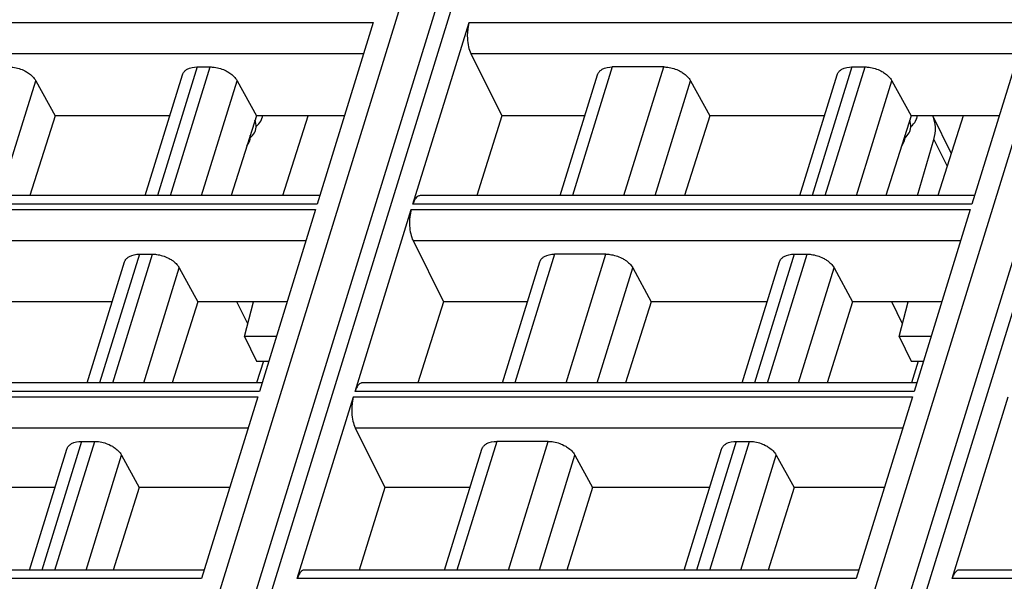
# Model space of a CAD drawing. Header units: millimetres. Extents: x 0 to 594, y 0 to 420.
# Tile 44 of 236: x 213 to 237, y 94 to 107. Entities that reach past the tile are written whole.
import ezdxf

# ---------------------------------------------------------------- set-up
doc = ezdxf.new("R2010")
doc.units = ezdxf.units.MM
doc.header["$LTSCALE"] = 32.67
doc.layers.get('0').update_dxf_attribs({"linetype": 'CONTINUOUS'})
doc.layers.add('1', color=7, linetype='CONTINUOUS')

msp = doc.modelspace()

# ---------------------------------------------------------------- linework, layer by layer
at = {"color": 7, "linetype": 'CONTINUOUS'}
for p, q in [((213.24542, 75.93445), (225.5908, 115.88412)), ((228.78065, 75.93445), (240.05744, 112.42616)), ((221.59156, 107.41982), (220.2602, 103.11153)), ((222.53196, 103.11153), (223.86332, 107.41982)), ((237.12679, 107.41982), (235.79543, 103.11153)), ((223.90634, 106.68538), (224.64412, 105.20408)), ((217.41298, 106.36407), (217.72392, 106.36407)), ((228.48191, 106.36407), (227.26218, 106.36407)), ((232.94821, 106.36407), (233.25915, 106.36407)), ((216.17716, 103.31334), (217.06316, 106.18044)), ((226.02637, 103.31334), (226.91237, 106.18044)), ((231.71238, 103.31334), (232.59838, 106.18044)), ((213.58282, 106.03871), (214.03956, 105.20408)), ((218.36006, 106.03871), (218.81679, 105.20408)), ((229.11805, 106.03871), (229.57478, 105.20408)), ((233.89529, 106.03871), (234.35202, 105.20408)), ((214.03956, 105.20408), (213.44336, 103.31334)), ((216.76144, 105.20408), (214.03956, 105.20408)), ((218.81679, 105.20408), (218.2206, 103.31334)), ((220.90685, 105.20408), (218.81679, 105.20408)), ((219.44709, 103.31334), (220.04897, 105.20408)), ((224.64412, 105.20408), (224.04861, 103.31334)), ((226.61065, 105.20408), (224.64412, 105.20408)), ((229.57478, 105.20408), (228.97859, 103.31334)), ((232.29667, 105.20408), (229.57478, 105.20408)), ((234.35202, 105.20408), (233.75583, 103.31334)), ((236.44208, 105.20408), (234.35202, 105.20408)), ((235.30186, 104.31739), (234.86674, 105.20408)), ((235.58413, 105.20408), (234.98223, 103.31334)), ((234.50074, 103.31334), (234.8913, 104.64479)), ((220.32257, 103.31334), (207.16591, 103.31334)), ((235.8578, 103.31334), (222.70114, 103.31334)), ((220.21986, 102.98096), (218.8885, 98.67268)), ((221.16025, 98.67268), (222.49161, 102.98096)), ((235.75508, 102.98096), (234.42372, 98.67268)), ((222.53463, 102.24652), (223.25627, 100.79764)), ((216.04127, 101.92522), (216.35222, 101.92522)), ((227.1102, 101.92522), (225.89047, 101.92522)), ((231.5765, 101.92522), (231.88744, 101.92522)), ((214.80545, 98.87449), (215.69145, 101.74158)), ((224.65466, 98.87449), (225.54066, 101.74158)), ((230.34068, 98.87449), (231.22667, 101.74158)), ((216.98835, 101.59985), (217.42734, 100.79764)), ((227.74634, 101.59985), (228.18533, 100.79764)), ((232.52358, 101.59985), (232.96257, 100.79764)), ((215.39975, 100.79764), (212.65011, 100.79764)), ((217.42734, 100.79764), (216.82093, 98.87449)), ((219.54516, 100.79764), (217.42734, 100.79764)), ((218.6124, 100.27577), (218.3563, 100.79764)), ((218.53344, 99.96939), (218.7469, 100.79764)), ((223.25627, 100.79764), (222.65055, 98.87449)), ((225.24896, 100.79764), (223.25627, 100.79764)), ((228.18533, 100.79764), (227.57892, 98.87449)), ((230.93498, 100.79764), (228.18533, 100.79764)), ((232.96257, 100.79764), (232.35616, 98.87449)), ((235.08039, 100.79764), (232.96257, 100.79764)), ((234.14757, 100.2759), (233.89153, 100.79764)), ((234.06857, 99.96938), (234.28202, 100.79764)), ((219.28921, 99.96938), (218.53344, 99.96939)), ((218.53365, 99.96939), (218.81808, 99.38978)), ((234.06857, 99.96938), (234.353, 99.38977)), ((234.82444, 99.96938), (234.06857, 99.96938)), ((218.81787, 99.38978), (219.11009, 99.38978)), ((218.983, 99.38978), (218.82377, 98.87449)), ((234.353, 99.38977), (234.64532, 99.38977)), ((234.51823, 99.38977), (234.359, 98.87449)), ((218.95086, 98.87449), (205.7942, 98.87449)), ((234.48609, 98.87449), (221.32943, 98.87449)), ((218.84815, 98.54211), (217.51679, 94.23383)), ((219.78854, 94.23383), (221.1199, 98.54211)), ((234.38338, 98.54211), (233.05202, 94.23383)), ((235.32377, 94.23383), (236.65513, 98.54211)), ((221.16292, 97.80767), (221.86841, 96.39121)), ((214.66956, 97.48637), (214.98051, 97.48637)), ((225.73849, 97.48637), (224.51876, 97.48637)), ((230.20479, 97.48637), (230.51574, 97.48637)), ((213.43374, 94.43564), (214.31974, 97.30273)), ((223.28295, 94.43564), (224.16895, 97.30273)), ((228.96897, 94.43564), (229.85497, 97.30273)), ((215.61664, 97.161), (216.03789, 96.39121)), ((226.37463, 97.161), (226.79588, 96.39121)), ((231.15187, 97.161), (231.57312, 96.39121)), ((214.03806, 96.39121), (211.26066, 96.39121)), ((216.03789, 96.39121), (215.42125, 94.43564)), ((218.18347, 96.39121), (216.03789, 96.39121)), ((221.86841, 96.39121), (221.25248, 94.43564)), ((223.88727, 96.39121), (221.86841, 96.39121)), ((226.79588, 96.39121), (226.17925, 94.43564)), ((229.57328, 96.39121), (226.79588, 96.39121)), ((231.57312, 96.39121), (230.95648, 94.43564)), ((233.7187, 96.39121), (231.57312, 96.39121)), ((217.57915, 94.43564), (204.42249, 94.43564)), ((233.11438, 94.43564), (219.95772, 94.43564)), ((248.64961, 94.43564), (235.49295, 94.43564))]:
    msp.add_line(p, q, dxfattribs=at)
at = {"color": 9, "linetype": 'CONTINUOUS'}
for p, q in [((227.98615, 76.15202), (239.04002, 111.92235)), ((240.21292, 111.74379), (229.21423, 76.15202)), ((212.45092, 76.15202), (223.39395, 111.56367)), ((224.64023, 111.62258), (213.679, 76.15202)), ((208.32809, 107.41982), (221.59156, 107.41982)), ((223.86332, 107.41982), (237.12679, 107.41982)), ((208.37111, 106.68538), (221.36461, 106.68538)), ((223.90634, 106.68538), (236.89983, 106.68538)), ((217.41298, 106.36407), (216.47024, 103.31334)), ((216.78118, 103.31334), (217.72392, 106.36407)), ((227.2622, 106.36407), (226.31945, 103.31334)), ((227.53917, 103.31334), (228.48192, 106.36407)), ((232.94821, 106.36407), (232.00546, 103.31334)), ((232.31641, 103.31334), (233.25915, 106.36407)), ((212.74062, 103.31334), (213.58282, 106.03871)), ((217.51786, 103.31334), (218.36006, 106.03871)), ((228.27585, 103.31334), (229.11805, 106.03871)), ((233.05308, 103.31334), (233.89529, 106.03871)), ((234.8913, 104.64479), (235.20354, 104.00852)), ((220.2602, 103.11153), (206.99673, 103.11153)), ((235.79543, 103.11153), (222.53196, 103.11153)), ((206.95638, 102.98096), (220.21986, 102.98096)), ((222.49161, 102.98096), (235.75508, 102.98096)), ((206.9994, 102.24652), (219.9929, 102.24652)), ((222.53463, 102.24652), (235.52812, 102.24652)), ((216.04127, 101.92522), (215.09853, 98.87449)), ((215.40947, 98.87449), (216.35222, 101.92522)), ((225.89049, 101.92522), (224.94774, 98.87449)), ((226.16746, 98.87449), (227.11021, 101.92522)), ((231.5765, 101.92522), (230.63376, 98.87449)), ((230.9447, 98.87449), (231.88744, 101.92522)), ((216.14615, 98.87449), (216.98835, 101.59985)), ((226.90414, 98.87449), (227.74634, 101.59985)), ((231.68138, 98.87449), (232.52358, 101.59985)), ((218.8885, 98.67268), (205.62502, 98.67268)), ((234.42372, 98.67268), (221.16025, 98.67268)), ((205.58467, 98.54211), (218.84815, 98.54211)), ((221.1199, 98.54211), (234.38338, 98.54211)), ((205.62769, 97.80767), (218.62119, 97.80767)), ((221.16292, 97.80767), (234.15642, 97.80767)), ((214.66956, 97.48637), (213.72682, 94.43564)), ((214.03776, 94.43564), (214.98051, 97.48637)), ((224.51878, 97.48637), (223.57603, 94.43564)), ((224.79575, 94.43564), (225.7385, 97.48637)), ((230.20479, 97.48637), (229.26205, 94.43564)), ((229.57299, 94.43564), (230.51574, 97.48637)), ((214.77444, 94.43564), (215.61664, 97.161)), ((225.53243, 94.43564), (226.37463, 97.161)), ((230.30967, 94.43564), (231.15187, 97.161)), ((217.51679, 94.23383), (204.25331, 94.23383)), ((233.05202, 94.23383), (219.78854, 94.23383)), ((248.58724, 94.23383), (235.32377, 94.23383))]:
    msp.add_line(p, q, dxfattribs=at)
at = {"color": 7, "linetype": 'CONTINUOUS'}
for points in [[(218.80903, 104.95249), (218.81204, 104.95456), (218.84576, 104.98287), (218.87542, 105.01341), (218.90099, 105.046), (218.92235, 105.08036), (218.9392, 105.1156), (218.9499, 105.14536)], [(218.94985, 105.1452), (218.95832, 105.1783), (218.96217, 105.20408)], [(234.34426, 104.95249), (234.34727, 104.95456), (234.38099, 104.98287), (234.41065, 105.01341), (234.43621, 105.046), (234.45758, 105.08036), (234.47443, 105.1156), (234.48512, 105.14536)], [(234.48507, 105.1452), (234.49355, 105.1783), (234.49739, 105.20408)], [(218.80884, 104.93718), (218.80936, 104.97899), (218.80491, 105.02172), (218.79542, 105.06496), (218.78383, 105.09954)], [(218.79467, 104.86154), (218.80372, 104.89792), (218.80884, 104.93718)], [(234.34407, 104.93718), (234.34459, 104.97899), (234.34014, 105.02172), (234.33065, 105.06496), (234.31906, 105.09954)], [(234.3299, 104.86154), (234.33895, 104.89792), (234.34407, 104.93718)], [(218.65828, 104.61233), (218.66655, 104.6451), (218.6717, 104.68232)], [(218.6717, 104.68232), (218.67255, 104.72208), (218.67077, 104.741)], [(218.67179, 104.68677), (218.69591, 104.70708), (218.7246, 104.73682), (218.74921, 104.76853), (218.76964, 104.80191), (218.78552, 104.8358), (218.79475, 104.86181)], [(234.1935, 104.61233), (234.20178, 104.6451), (234.20693, 104.68232)], [(234.20693, 104.68232), (234.20778, 104.72208), (234.206, 104.741)], [(234.20702, 104.68677), (234.23114, 104.70708), (234.25983, 104.73682), (234.28443, 104.76853), (234.30487, 104.80191), (234.32074, 104.8358), (234.32998, 104.86181)], [(218.59363, 104.49634), (218.60921, 104.51529), (218.63071, 104.54861), (218.64745, 104.58264), (218.65837, 104.61264)], [(234.12885, 104.49634), (234.14443, 104.51529), (234.16594, 104.54861), (234.18268, 104.58264), (234.1936, 104.61264)]]:
    msp.add_lwpolyline(points, dxfattribs=at)
for points, knots in [([(223.86332, 107.41982), (223.85467, 107.39183), (223.82448, 107.26721), (223.8182, 107.13744), (223.82397, 107.03888)], [0, 0, 0, 0, 0.22881463, 1, 1, 1, 1]), ([(223.82397, 107.03888), (223.8278, 106.97357), (223.84398, 106.85265), (223.88131, 106.73562), (223.90634, 106.68538)], [0, 0, 0, 0, 0.53816872, 1, 1, 1, 1]), ([(212.94668, 106.36407), (212.97821, 106.36407), (213.10834, 106.35516), (213.23601, 106.31506), (213.3239, 106.27011)], [0, 0, 0, 0, 0.24204309, 1, 1, 1, 1]), ([(217.12015, 106.27011), (217.1366, 106.28567), (217.22233, 106.34644), (217.33165, 106.36407), (217.41297, 106.36407)], [0, 0, 0, 0, 0.21777869, 1, 1, 1, 1]), ([(217.72392, 106.36407), (217.75545, 106.36407), (217.88558, 106.35516), (218.01325, 106.31506), (218.10114, 106.27011)], [0, 0, 0, 0, 0.24204309, 1, 1, 1, 1]), ([(226.96936, 106.27011), (226.98581, 106.28567), (227.07154, 106.34644), (227.18086, 106.36407), (227.26218, 106.36407)], [0, 0, 0, 0, 0.21777869, 1, 1, 1, 1]), ([(228.48191, 106.36407), (228.51344, 106.36407), (228.64357, 106.35516), (228.77124, 106.31506), (228.85913, 106.27011)], [0, 0, 0, 0, 0.24204309, 1, 1, 1, 1]), ([(232.65538, 106.27011), (232.67183, 106.28567), (232.75756, 106.34644), (232.86688, 106.36407), (232.9482, 106.36407)], [0, 0, 0, 0, 0.21777869, 1, 1, 1, 1]), ([(233.25915, 106.36407), (233.29068, 106.36407), (233.42081, 106.35516), (233.54848, 106.31506), (233.63637, 106.27011)], [0, 0, 0, 0, 0.24204309, 1, 1, 1, 1]), ([(213.3239, 106.27011), (213.35254, 106.25546), (213.45281, 106.19666), (213.54229, 106.11278), (213.58283, 106.03869)], [0, 0, 0, 0, 0.27579327, 1, 1, 1, 1]), ([(217.06315, 106.18044), (217.07095, 106.20566), (217.08896, 106.23785), (217.11344, 106.26376), (217.12015, 106.27011)], [0, 0, 0, 0, 0.7407559, 1, 1, 1, 1]), ([(218.10114, 106.27011), (218.12977, 106.25546), (218.23005, 106.19666), (218.31952, 106.11278), (218.36006, 106.03869)], [0, 0, 0, 0, 0.27579327, 1, 1, 1, 1]), ([(226.91236, 106.18044), (226.92016, 106.20566), (226.93817, 106.23785), (226.96265, 106.26376), (226.96936, 106.27011)], [0, 0, 0, 0, 0.7407559, 1, 1, 1, 1]), ([(228.85913, 106.27011), (228.88777, 106.25546), (228.98804, 106.19666), (229.07752, 106.11278), (229.11806, 106.03869)], [0, 0, 0, 0, 0.27579327, 1, 1, 1, 1]), ([(232.59838, 106.18044), (232.60617, 106.20566), (232.62419, 106.23785), (232.64867, 106.26376), (232.65538, 106.27011)], [0, 0, 0, 0, 0.7407559, 1, 1, 1, 1]), ([(233.63637, 106.27011), (233.665, 106.25546), (233.76527, 106.19666), (233.85475, 106.11278), (233.89529, 106.03869)], [0, 0, 0, 0, 0.27579327, 1, 1, 1, 1]), ([(234.89082, 104.64292), (234.9185, 104.73727), (234.94635, 104.92944), (234.90362, 105.1204), (234.86606, 105.20439)], [0, 0, 0, 0, 0.51657712, 1, 1, 1, 1]), ([(222.63484, 103.2884), (222.61117, 103.27003), (222.5688, 103.21312), (222.54346, 103.14875), (222.53196, 103.11153)], [0, 0, 0, 0, 0.43482843, 1, 1, 1, 1]), ([(222.49161, 102.98096), (222.48296, 102.95297), (222.45277, 102.82836), (222.44649, 102.69859), (222.45227, 102.60002)], [0, 0, 0, 0, 0.22881463, 1, 1, 1, 1]), ([(222.45227, 102.60002), (222.45609, 102.53472), (222.47227, 102.4138), (222.5096, 102.29677), (222.53463, 102.24652)], [0, 0, 0, 0, 0.53816872, 1, 1, 1, 1]), ([(215.74844, 101.83126), (215.76489, 101.84681), (215.85062, 101.90758), (215.95994, 101.92522), (216.04126, 101.92522)], [0, 0, 0, 0, 0.21777869, 1, 1, 1, 1]), ([(216.35221, 101.92522), (216.38374, 101.92522), (216.51387, 101.9163), (216.64154, 101.87621), (216.72943, 101.83125)], [0, 0, 0, 0, 0.24204309, 1, 1, 1, 1]), ([(225.59765, 101.83126), (225.6141, 101.84681), (225.69983, 101.90758), (225.80915, 101.92522), (225.89047, 101.92522)], [0, 0, 0, 0, 0.21777869, 1, 1, 1, 1]), ([(227.1102, 101.92522), (227.14173, 101.92522), (227.27186, 101.9163), (227.39953, 101.87621), (227.48742, 101.83125)], [0, 0, 0, 0, 0.24204309, 1, 1, 1, 1]), ([(231.28367, 101.83126), (231.30012, 101.84681), (231.38585, 101.90758), (231.49517, 101.92522), (231.57649, 101.92522)], [0, 0, 0, 0, 0.21777869, 1, 1, 1, 1]), ([(231.88744, 101.92522), (231.91897, 101.92522), (232.0491, 101.9163), (232.17677, 101.87621), (232.26466, 101.83125)], [0, 0, 0, 0, 0.24204309, 1, 1, 1, 1]), ([(215.69144, 101.74159), (215.69924, 101.76681), (215.71725, 101.79899), (215.74173, 101.82491), (215.74844, 101.83126)], [0, 0, 0, 0, 0.7407559, 1, 1, 1, 1]), ([(216.72943, 101.83125), (216.75806, 101.81661), (216.85834, 101.75781), (216.94781, 101.67392), (216.98836, 101.59984)], [0, 0, 0, 0, 0.27579327, 1, 1, 1, 1]), ([(225.54065, 101.74159), (225.54845, 101.76681), (225.56646, 101.79899), (225.59094, 101.82491), (225.59765, 101.83126)], [0, 0, 0, 0, 0.7407559, 1, 1, 1, 1]), ([(227.48742, 101.83125), (227.51606, 101.81661), (227.61633, 101.75781), (227.70581, 101.67392), (227.74635, 101.59984)], [0, 0, 0, 0, 0.27579327, 1, 1, 1, 1]), ([(231.22667, 101.74159), (231.23447, 101.76681), (231.25248, 101.79899), (231.27696, 101.82491), (231.28367, 101.83126)], [0, 0, 0, 0, 0.7407559, 1, 1, 1, 1]), ([(232.26466, 101.83125), (232.29329, 101.81661), (232.39356, 101.75781), (232.48304, 101.67392), (232.52358, 101.59984)], [0, 0, 0, 0, 0.27579327, 1, 1, 1, 1]), ([(221.26313, 98.84955), (221.23946, 98.83117), (221.19709, 98.77427), (221.17175, 98.70989), (221.16025, 98.67268)], [0, 0, 0, 0, 0.43482843, 1, 1, 1, 1]), ([(221.1199, 98.54211), (221.11125, 98.51412), (221.08106, 98.3895), (221.07478, 98.25974), (221.08056, 98.16117)], [0, 0, 0, 0, 0.22881463, 1, 1, 1, 1]), ([(221.08056, 98.16117), (221.08438, 98.09587), (221.10056, 97.97495), (221.13789, 97.85792), (221.16292, 97.80767)], [0, 0, 0, 0, 0.53816872, 1, 1, 1, 1]), ([(214.37673, 97.3924), (214.39318, 97.40796), (214.47891, 97.46873), (214.58823, 97.48637), (214.66955, 97.48637)], [0, 0, 0, 0, 0.21777869, 1, 1, 1, 1]), ([(214.9805, 97.48637), (215.01203, 97.48637), (215.14216, 97.47745), (215.26983, 97.43736), (215.35772, 97.3924)], [0, 0, 0, 0, 0.24204309, 1, 1, 1, 1]), ([(224.22594, 97.3924), (224.24239, 97.40796), (224.32812, 97.46873), (224.43744, 97.48637), (224.51876, 97.48637)], [0, 0, 0, 0, 0.21777869, 1, 1, 1, 1]), ([(225.73849, 97.48637), (225.77002, 97.48637), (225.90015, 97.47745), (226.02782, 97.43736), (226.11571, 97.3924)], [0, 0, 0, 0, 0.24204309, 1, 1, 1, 1]), ([(229.91196, 97.3924), (229.92841, 97.40796), (230.01414, 97.46873), (230.12346, 97.48637), (230.20478, 97.48637)], [0, 0, 0, 0, 0.21777869, 1, 1, 1, 1]), ([(230.51573, 97.48637), (230.54726, 97.48637), (230.67739, 97.47745), (230.80506, 97.43736), (230.89295, 97.3924)], [0, 0, 0, 0, 0.24204309, 1, 1, 1, 1]), ([(214.31973, 97.30273), (214.32753, 97.32795), (214.34554, 97.36014), (214.37002, 97.38605), (214.37673, 97.3924)], [0, 0, 0, 0, 0.7407559, 1, 1, 1, 1]), ([(215.35772, 97.3924), (215.38635, 97.37776), (215.48663, 97.31896), (215.57611, 97.23507), (215.61665, 97.16099)], [0, 0, 0, 0, 0.27579327, 1, 1, 1, 1]), ([(224.16894, 97.30273), (224.17674, 97.32795), (224.19475, 97.36014), (224.21923, 97.38605), (224.22594, 97.3924)], [0, 0, 0, 0, 0.7407559, 1, 1, 1, 1]), ([(226.11571, 97.3924), (226.14435, 97.37776), (226.24462, 97.31896), (226.3341, 97.23507), (226.37464, 97.16099)], [0, 0, 0, 0, 0.27579327, 1, 1, 1, 1]), ([(229.85496, 97.30273), (229.86276, 97.32795), (229.88077, 97.36014), (229.90525, 97.38605), (229.91196, 97.3924)], [0, 0, 0, 0, 0.7407559, 1, 1, 1, 1]), ([(230.89295, 97.3924), (230.92158, 97.37776), (231.02186, 97.31896), (231.11133, 97.23507), (231.15187, 97.16099)], [0, 0, 0, 0, 0.27579327, 1, 1, 1, 1]), ([(219.89143, 94.4107), (219.86775, 94.39232), (219.82538, 94.33542), (219.80004, 94.27104), (219.78854, 94.23383)], [0, 0, 0, 0, 0.43482843, 1, 1, 1, 1]), ([(235.42665, 94.4107), (235.40298, 94.39232), (235.36061, 94.33542), (235.33527, 94.27104), (235.32377, 94.23383)], [0, 0, 0, 0, 0.43482843, 1, 1, 1, 1])]:
    msp.add_open_spline(points, degree=3, knots=knots, dxfattribs=at)
for points in [[(222.67117, 103.30839), (222.65806, 103.30402), (222.64576, 103.29687), (222.63484, 103.2884)], [(222.70114, 103.31333), (222.69101, 103.31333), (222.68077, 103.31159), (222.67117, 103.30839)], [(221.29946, 98.86953), (221.28635, 98.86516), (221.27405, 98.85802), (221.26313, 98.84955)], [(221.32943, 98.87448), (221.3193, 98.87448), (221.30906, 98.87274), (221.29946, 98.86953)], [(219.92775, 94.43068), (219.91464, 94.42631), (219.90234, 94.41917), (219.89143, 94.4107)], [(219.95772, 94.43563), (219.9476, 94.43562), (219.93735, 94.43388), (219.92775, 94.43068)], [(235.46298, 94.43068), (235.44987, 94.42631), (235.43757, 94.41917), (235.42665, 94.4107)], [(235.49295, 94.43563), (235.48282, 94.43562), (235.47258, 94.43388), (235.46298, 94.43068)]]:
    msp.add_open_spline(points, degree=3, dxfattribs=at)
at = {"layer": '1', "color": 1, "linetype": 'CONTINUOUS'}
for p, q in [((218.6124, 100.27577), (218.3563, 100.79764)), ((234.14757, 100.2759), (233.89153, 100.79764))]:
    msp.add_line(p, q, dxfattribs=at)

doc.saveas('drawing.dxf')
